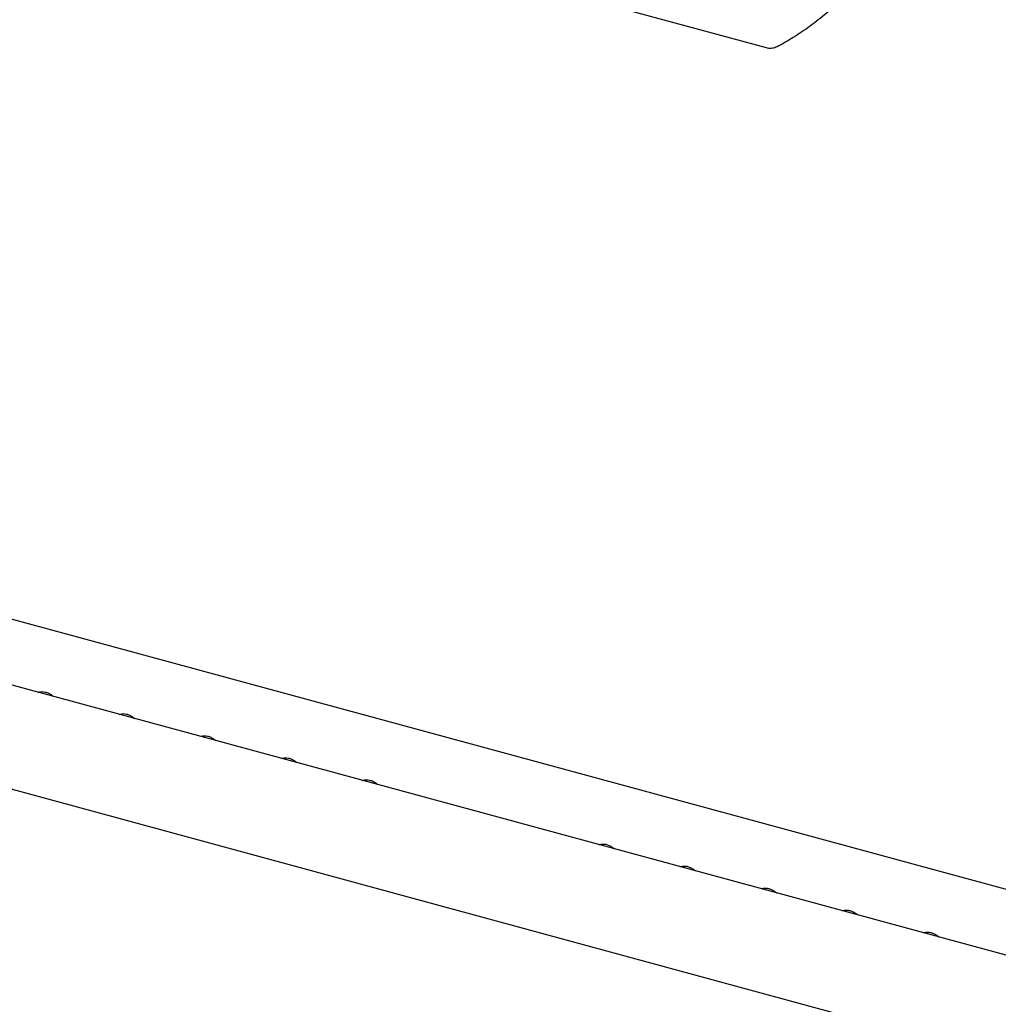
# Model space of a CAD drawing. Header units: inches. Extents: x 36 to 207, y 24 to 151.
# Tile 39 of 49: x 158 to 168, y 130 to 139. Entities that reach past the tile are written whole.
import ezdxf

# ---------------------------------------------------------------- set-up
doc = ezdxf.new("R2010")
doc.units = ezdxf.units.IN
doc.header["$LTSCALE"] = 16
doc.header["$MEASUREMENT"] = 0

msp = doc.modelspace()

# ---------------------------------------------------------------- linework, layer by layer
at = {"color": 7, "linetype": 'Continuous', "lineweight": 25}
for p, q in [((165.6361, 139.0989), (162.8281, 139.8621)), ((152.4994, 134.9394), (171.7965, 129.6948)), ((171.5727, 129.0963), (150.8683, 134.7233)), ((150.5691, 133.7683), (171.5004, 128.0797))]:
    msp.add_line(p, q, dxfattribs=at)
for points, knots in [([(167.0222, 141.7065), (167.0403, 141.652), (167.0767, 141.5426), (167.1076, 141.3684), (167.1205, 141.187), (167.1131, 141.0082), (167.0887, 140.8352), (167.0501, 140.6688), (166.9958, 140.501), (166.9263, 140.3348), (166.8427, 140.1723), (166.7455, 140.0136), (166.6337, 139.8583), (166.5094, 139.7097), (166.3743, 139.5696), (166.229, 139.4381), (166.0719, 139.315), (165.9125, 139.206), (165.803, 139.1437), (165.7523, 139.1149)], [0, 0, 0, 0, 0.062581, 0.125702, 0.190535, 0.25596, 0.312417, 0.36926, 0.427321, 0.485801, 0.542688, 0.599969, 0.658495, 0.717451, 0.774358, 0.831663, 0.890227, 0.949229, 1, 1, 1, 1]), ([(165.7523, 139.1149), (165.7371, 139.1082), (165.7068, 139.0947), (165.6657, 139.0925), (165.6434, 139.0973), (165.6361, 139.0989)], [0, 0, 0, 0, 0.4009, 0.802249, 1, 1, 1, 1]), ([(158.3855, 132.6788), (158.3892, 132.6807), (158.3997, 132.6861), (158.4235, 132.6888), (158.455, 132.6854), (158.4887, 132.6731), (158.5165, 132.6574), (158.5308, 132.644), (158.5357, 132.6395)], [0, 0, 0, 0, 0.108034, 0.298909, 0.50276, 0.701363, 0.898417, 1, 1, 1, 1]), ([(159.1928, 132.4594), (159.1965, 132.4613), (159.207, 132.4667), (159.2308, 132.4693), (159.2623, 132.466), (159.296, 132.4537), (159.3238, 132.438), (159.3381, 132.4246), (159.343, 132.4201)], [0, 0, 0, 0, 0.108034, 0.298909, 0.50276, 0.701363, 0.898417, 1, 1, 1, 1]), ([(160, 132.2399), (160.0038, 132.2419), (160.0143, 132.2473), (160.0381, 132.2499), (160.0696, 132.2466), (160.1033, 132.2343), (160.1311, 132.2186), (160.1454, 132.2052), (160.1503, 132.2006)], [0, 0, 0, 0, 0.108034, 0.298909, 0.50276, 0.701363, 0.898417, 1, 1, 1, 1]), ([(160.8073, 132.0205), (160.8111, 132.0225), (160.8216, 132.0279), (160.8454, 132.0305), (160.8769, 132.0272), (160.9105, 132.0149), (160.9384, 131.9992), (160.9527, 131.9858), (160.9576, 131.9812)], [0, 0, 0, 0, 0.108034, 0.298909, 0.50276, 0.701363, 0.898417, 1, 1, 1, 1]), ([(161.6146, 131.8011), (161.6184, 131.8031), (161.6289, 131.8085), (161.6527, 131.8111), (161.6842, 131.8078), (161.7178, 131.7955), (161.7457, 131.7798), (161.76, 131.7664), (161.7649, 131.7618)], [0, 0, 0, 0, 0.108034, 0.298909, 0.50276, 0.701363, 0.898417, 1, 1, 1, 1]), ([(163.9715, 131.1621), (163.9779, 131.1646), (163.9916, 131.1699), (164.0194, 131.1706), (164.0516, 131.1643), (164.0849, 131.1491), (164.1088, 131.1342), (164.1194, 131.1232), (164.1211, 131.1215)], [0, 0, 0, 0, 0.169515, 0.36036, 0.563978, 0.764224, 0.963501, 1, 1, 1, 1]), ([(164.7788, 130.9427), (164.7852, 130.9452), (164.7989, 130.9505), (164.8267, 130.9512), (164.8589, 130.9449), (164.8922, 130.9297), (164.9161, 130.9147), (164.9267, 130.9038), (164.9284, 130.9021)], [0, 0, 0, 0, 0.169515, 0.36036, 0.563978, 0.764224, 0.963501, 1, 1, 1, 1]), ([(165.5861, 130.7233), (165.5925, 130.7258), (165.6062, 130.7311), (165.634, 130.7318), (165.6662, 130.7255), (165.6995, 130.7103), (165.7234, 130.6953), (165.734, 130.6844), (165.7357, 130.6827)], [0, 0, 0, 0, 0.169515, 0.36036, 0.563978, 0.764224, 0.963501, 1, 1, 1, 1]), ([(166.3934, 130.5039), (166.3998, 130.5064), (166.4135, 130.5117), (166.4413, 130.5124), (166.4735, 130.5061), (166.5068, 130.4909), (166.5307, 130.4759), (166.5413, 130.465), (166.543, 130.4633)], [0, 0, 0, 0, 0.169515, 0.36036, 0.563978, 0.764224, 0.963501, 1, 1, 1, 1]), ([(167.2007, 130.2845), (167.2071, 130.287), (167.2208, 130.2923), (167.2486, 130.293), (167.2808, 130.2867), (167.3141, 130.2715), (167.338, 130.2565), (167.3486, 130.2456), (167.3503, 130.2439)], [0, 0, 0, 0, 0.169515, 0.36036, 0.563978, 0.764224, 0.963501, 1, 1, 1, 1])]:
    msp.add_open_spline(points, degree=3, knots=knots, dxfattribs=at)

doc.saveas('drawing.dxf')
